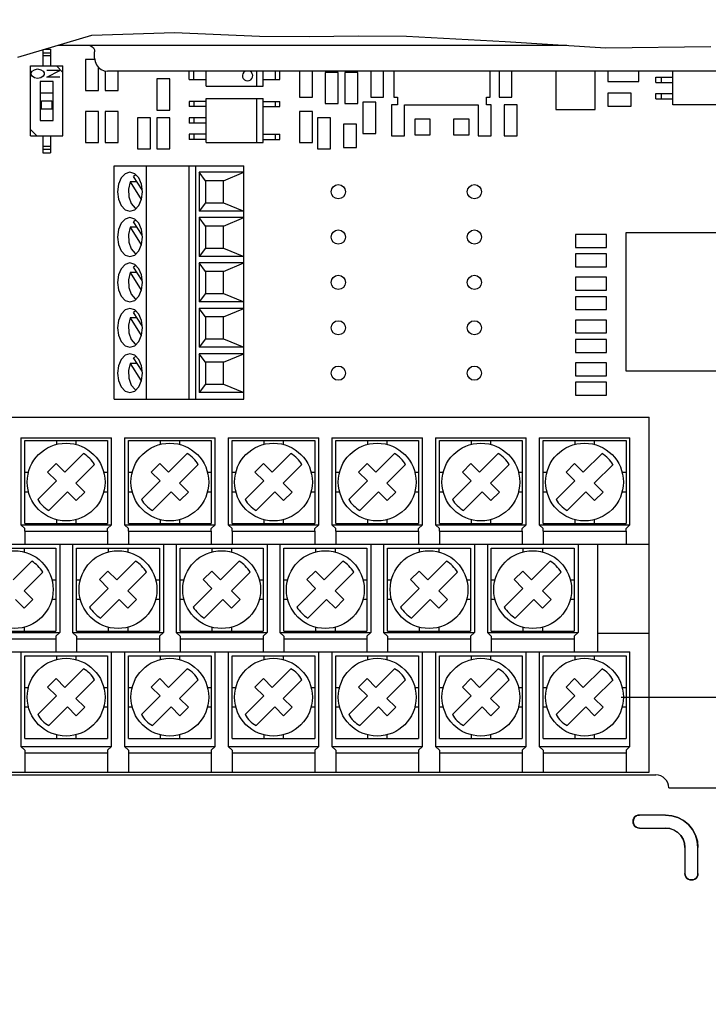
# Model space of a CAD drawing. Extents: x 26 to 410, y 32 to 287.
# Tile 35 of 47: x 261 to 280, y 101 to 128. Entities that reach past the tile are written whole.
import ezdxf

# ---------------------------------------------------------------- set-up
doc = ezdxf.new("R2010")
doc.units = 0
doc.header["$LTSCALE"] = 23.1
doc.layers.get('0').update_dxf_attribs({"linetype": 'CONTINUOUS'})
for name, color, linetype in [('ALL_AXIS', 7, 'CONTINUOUS'), ('ALL_CURVE', 7, 'CONTINUOUS'), ('ALL_DIM', 7, 'CONTINUOUS'), ('ALL_FEATURES', 7, 'CONTINUOUS')]:
    doc.layers.add(name, color=color, linetype=linetype)
doc.dimstyles.get("Standard").update_dxf_attribs({"dimtxt": 2.5, "dimasz": 2.5, "dimexe": 1.25, "dimexo": 0.625, "dimtad": 1, "dimcen": 2.5, "dimazin": 3, "dimtfac": 1, "dimtmove": 0, "dimatfit": 3})

# ---------------------------------------------------------------- blocks, each defined once
blk = doc.blocks.new('_OPEN')
at = {"color": 0, "linetype": 'BYBLOCK'}
for p, q in [((0, 0), (-1, 0.25)), ((-1, -0.25), (0, 0)), ((-1, 0), (0, 0))]:
    blk.add_line(p, q, dxfattribs=at)
blk = doc.blocks.new('*D45')
at = {"layer": 'ALL_DIM', "color": 2, "linetype": 'CONTINUOUS'}
for p, q in [((277.125, 109.51), (308.284, 109.51)), ((307.284, 109.51), (307.284, 90.737)), ((307.284, 71.963), (307.284, 90.737)), ((288.863, 71.963), (308.284, 71.963))]:
    blk.add_line(p, q, dxfattribs=at)
at = {"layer": 'ALL_DIM', "color": 2, "linetype": 'CONTINUOUS', "xscale": 2, "yscale": 2, "zscale": 2}
for p, rotation in [((307.284, 109.51), 90), ((307.284, 71.963), 270)]:
    blk.add_blockref('_OPEN', p, dxfattribs=dict(at, rotation=rotation))

msp = doc.modelspace()

# ---------------------------------------------------------------- linework, layer by layer
at = {"color": 7, "linetype": 'CONTINUOUS'}
for p, q in [((262.688, 127.572), (264.942, 127.643)), ((264.942, 127.643), (267.255, 127.544)), ((260.669, 126.972), (262.688, 127.572)), ((267.255, 127.544), (268.619, 127.532)), ((268.619, 127.532), (269.952, 127.547)), ((269.952, 127.547), (271.264, 127.544)), ((271.264, 127.544), (273.963, 127.4)), ((273.963, 127.4), (276.704, 127.228)), ((276.704, 127.228), (279.569, 127.258)), ((262.514, 126.905), (262.514, 126.057)), ((262.766, 126.905), (262.514, 126.905)), ((262.867, 126.057), (262.867, 126.689)), ((263.044, 126.596), (263.044, 126.057)), ((263.398, 126.057), (263.398, 126.587)), ((268.347, 126.587), (268.347, 125.88)), ((268.701, 125.88), (268.701, 126.587)), ((269.054, 126.552), (269.054, 125.703)), ((269.408, 126.552), (269.054, 126.552)), ((269.408, 125.703), (269.408, 126.552)), ((269.585, 126.552), (269.585, 125.703)), ((269.938, 126.552), (269.585, 126.552)), ((269.938, 125.703), (269.938, 126.552)), ((270.292, 126.587), (270.292, 125.88)), ((270.645, 125.88), (270.645, 126.587)), ((270.921, 126.587), (270.921, 125.878)), ((273.552, 125.878), (273.552, 126.587)), ((273.792, 126.587), (273.792, 125.88)), ((274.146, 125.88), (274.146, 126.587)), ((275.339, 126.587), (275.339, 125.544)), ((276.417, 125.544), (276.417, 126.587)), ((276.762, 126.587), (276.762, 126.304)), ((277.61, 126.304), (277.61, 126.587)), ((264.458, 126.375), (264.458, 125.526)), ((264.812, 126.375), (264.458, 126.375)), ((264.812, 125.526), (264.812, 126.375)), ((276.762, 126.304), (277.61, 126.304)), ((262.514, 126.057), (262.867, 126.057)), ((263.044, 126.057), (263.398, 126.057)), ((276.762, 125.989), (276.762, 125.63)), ((277.398, 125.989), (276.762, 125.989)), ((277.398, 125.63), (277.398, 125.989)), ((268.347, 125.88), (268.701, 125.88)), ((270.08, 125.739), (270.08, 124.89)), ((270.433, 125.739), (270.08, 125.739)), ((270.292, 125.88), (270.645, 125.88)), ((270.433, 124.89), (270.433, 125.739)), ((270.921, 125.878), (271.024, 125.878)), ((271.024, 125.878), (271.024, 125.669)), ((273.449, 125.669), (273.449, 125.878)), ((273.449, 125.878), (273.552, 125.878)), ((273.792, 125.88), (274.146, 125.88)), ((262.514, 125.491), (262.514, 124.643)), ((262.867, 125.491), (262.514, 125.491)), ((262.867, 124.643), (262.867, 125.491)), ((263.044, 125.491), (263.044, 124.643)), ((263.398, 125.491), (263.044, 125.491)), ((263.398, 124.643), (263.398, 125.491)), ((264.458, 125.526), (264.812, 125.526)), ((268.347, 125.491), (268.347, 124.643)), ((268.701, 125.491), (268.347, 125.491)), ((268.701, 124.643), (268.701, 125.491)), ((269.054, 125.703), (269.408, 125.703)), ((269.585, 125.703), (269.938, 125.703)), ((271.024, 125.669), (270.858, 125.668)), ((270.858, 125.668), (270.858, 124.819)), ((271.211, 124.819), (271.211, 125.67)), ((271.211, 125.67), (273.226, 125.67)), ((273.226, 125.67), (273.226, 124.819)), ((273.58, 125.668), (273.449, 125.669)), ((273.58, 124.819), (273.58, 125.668)), ((273.933, 125.668), (273.933, 124.819)), ((274.287, 125.668), (273.933, 125.668)), ((274.287, 124.819), (274.287, 125.668)), ((275.339, 125.544), (276.417, 125.544)), ((276.762, 125.63), (277.398, 125.63)), ((263.928, 125.314), (263.928, 124.466)), ((264.281, 125.314), (263.928, 125.314)), ((264.281, 124.466), (264.281, 125.314)), ((264.458, 125.314), (264.458, 124.466)), ((264.812, 125.314), (264.458, 125.314)), ((264.812, 124.466), (264.812, 125.314)), ((268.842, 125.314), (268.842, 124.466)), ((269.196, 125.314), (268.842, 125.314)), ((269.196, 124.466), (269.196, 125.314)), ((271.494, 125.279), (271.494, 124.855)), ((271.918, 125.279), (271.494, 125.279)), ((271.918, 124.855), (271.918, 125.279)), ((272.555, 125.279), (272.555, 124.855)), ((272.979, 125.279), (272.555, 125.279)), ((272.979, 124.855), (272.979, 125.279)), ((269.547, 125.138), (269.547, 124.501)), ((269.906, 125.138), (269.547, 125.138)), ((269.906, 124.501), (269.906, 125.138)), ((262.514, 124.643), (262.867, 124.643)), ((263.044, 124.643), (263.398, 124.643)), ((268.347, 124.643), (268.701, 124.643)), ((270.08, 124.89), (270.433, 124.89)), ((270.858, 124.819), (271.211, 124.819)), ((271.494, 124.855), (271.918, 124.855)), ((272.555, 124.855), (272.979, 124.855)), ((273.226, 124.819), (273.58, 124.819)), ((273.933, 124.819), (274.287, 124.819)), ((263.928, 124.466), (264.281, 124.466)), ((264.458, 124.466), (264.812, 124.466)), ((268.842, 124.466), (269.196, 124.466)), ((269.547, 124.501), (269.906, 124.501)), ((276.727, 122.132), (275.878, 122.132)), ((275.878, 122.132), (275.878, 121.779)), ((276.727, 121.779), (276.727, 122.132)), ((279.947, 122.18), (277.253, 122.18)), ((277.253, 122.18), (277.253, 118.408)), ((275.878, 121.779), (276.727, 121.779)), ((276.727, 121.602), (275.878, 121.602)), ((275.878, 121.602), (275.878, 121.248)), ((276.727, 121.248), (276.727, 121.602)), ((275.878, 121.248), (276.727, 121.248)), ((276.727, 120.966), (275.878, 120.966)), ((275.878, 120.966), (275.878, 120.612)), ((276.727, 120.612), (276.727, 120.966)), ((275.878, 120.612), (276.727, 120.612)), ((276.727, 120.435), (275.878, 120.435)), ((275.878, 120.435), (275.878, 120.082)), ((276.727, 120.082), (276.727, 120.435)), ((275.878, 120.082), (276.727, 120.082)), ((276.727, 119.799), (275.878, 119.799)), ((275.878, 119.799), (275.878, 119.445)), ((276.727, 119.445), (276.727, 119.799)), ((275.878, 119.445), (276.727, 119.445)), ((276.727, 119.269), (275.878, 119.269)), ((275.878, 119.269), (275.878, 118.915)), ((276.727, 118.915), (276.727, 119.269)), ((275.878, 118.915), (276.727, 118.915)), ((276.727, 118.632), (275.878, 118.632)), ((275.878, 118.632), (275.878, 118.279)), ((276.727, 118.279), (276.727, 118.632)), ((275.878, 118.279), (276.727, 118.279)), ((277.253, 118.408), (279.947, 118.408)), ((276.727, 118.102), (275.878, 118.102)), ((275.878, 118.102), (275.878, 117.748)), ((276.727, 117.748), (276.727, 118.102)), ((275.878, 117.748), (276.727, 117.748))]:
    msp.add_line(p, q, dxfattribs=at)
at = {"color": 2, "linetype": 'CONTINUOUS'}
msp.add_circle((271.704, 114.779), 21.467, dxfattribs=at)
at = {"layer": 'ALL_AXIS', "color": 7, "linetype": 'CONTINUOUS'}
for p, q in [((254.559, 117.147), (277.893, 117.147)), ((277.893, 107.46), (277.893, 117.147)), ((260.852, 114.036), (260.852, 113.682)), ((260.852, 114.036), (263.115, 114.036)), ((263.115, 114.036), (263.115, 113.682)), ((263.68, 114.036), (263.68, 113.682)), ((263.68, 114.036), (265.943, 114.036)), ((265.943, 114.036), (265.943, 113.682)), ((266.509, 114.036), (266.509, 113.682)), ((266.509, 114.036), (268.772, 114.036)), ((268.772, 114.036), (268.772, 113.682)), ((269.337, 114.036), (269.337, 113.682)), ((269.337, 114.036), (271.6, 114.036)), ((271.6, 114.036), (271.6, 113.682)), ((272.166, 114.036), (274.428, 114.036)), ((272.166, 114.036), (272.166, 113.682)), ((274.428, 114.036), (274.428, 113.682)), ((274.994, 114.036), (277.257, 114.036)), ((274.994, 114.036), (274.994, 113.682)), ((277.257, 114.036), (277.257, 113.682)), ((257.458, 113.682), (277.893, 113.682)), ((276.479, 113.682), (276.479, 110.748)), ((277.893, 111.243), (276.479, 111.243)), ((259.438, 111.101), (261.701, 111.101)), ((261.701, 111.101), (261.701, 110.748)), ((262.266, 111.101), (262.266, 110.748)), ((262.266, 111.101), (264.529, 111.101)), ((264.529, 111.101), (264.529, 110.748)), ((265.095, 111.101), (265.095, 110.748)), ((265.095, 111.101), (267.357, 111.101)), ((267.357, 111.101), (267.357, 110.748)), ((267.923, 111.101), (270.186, 111.101)), ((267.923, 111.101), (267.923, 110.748)), ((270.186, 111.101), (270.186, 110.748)), ((270.751, 111.101), (273.014, 111.101)), ((270.751, 111.101), (270.751, 110.748)), ((273.014, 111.101), (273.014, 110.748)), ((273.58, 111.101), (275.843, 111.101)), ((273.58, 111.101), (273.58, 110.748)), ((275.843, 111.101), (275.843, 110.748)), ((258.872, 110.748), (276.479, 110.748)), ((260.852, 107.99), (263.115, 107.99)), ((263.68, 107.99), (265.943, 107.99)), ((266.509, 107.99), (268.772, 107.99)), ((269.337, 107.99), (271.6, 107.99)), ((272.166, 107.99), (274.428, 107.99)), ((274.994, 107.99), (277.257, 107.99)), ((260.852, 107.813), (260.852, 107.46)), ((263.115, 107.813), (263.115, 107.46)), ((263.68, 107.813), (263.68, 107.46)), ((265.943, 107.813), (265.943, 107.46)), ((266.509, 107.813), (266.509, 107.46)), ((268.772, 107.813), (268.772, 107.46)), ((269.337, 107.813), (269.337, 107.46)), ((271.6, 107.813), (271.6, 107.46)), ((272.166, 107.813), (272.166, 107.46)), ((274.428, 107.813), (274.428, 107.46)), ((274.994, 107.813), (274.994, 107.46)), ((277.257, 107.813), (277.257, 107.46)), ((257.458, 107.46), (277.893, 107.46)), ((253.498, 107.389), (278.07, 107.389)), ((278.424, 107.036), (279.838, 107.036))]:
    msp.add_line(p, q, dxfattribs=at)
for points in [[(263.723, 123.829), (263.593, 123.789), (263.483, 123.674), (263.409, 123.502), (263.383, 123.299), (263.409, 123.096), (263.483, 122.924), (263.593, 122.809), (263.723, 122.769)], [(263.963, 123.674), (263.853, 123.789), (263.723, 123.829)], [(263.723, 122.769), (263.853, 122.809), (263.963, 122.924), (264.036, 123.096), (264.062, 123.299), (264.036, 123.502), (263.963, 123.674)], [(263.723, 122.592), (263.593, 122.552), (263.483, 122.437), (263.409, 122.265), (263.383, 122.062), (263.409, 121.859), (263.483, 121.687), (263.593, 121.572), (263.723, 121.531)], [(263.963, 122.437), (263.853, 122.552), (263.723, 122.592)], [(263.723, 121.531), (263.853, 121.572), (263.963, 121.687), (264.036, 121.859), (264.062, 122.062), (264.036, 122.265), (263.963, 122.437)], [(263.723, 121.355), (263.593, 121.314), (263.483, 121.199), (263.409, 121.027), (263.383, 120.824), (263.409, 120.621), (263.483, 120.449), (263.593, 120.334), (263.723, 120.294)], [(263.963, 121.199), (263.853, 121.314), (263.723, 121.355)], [(263.723, 120.294), (263.853, 120.334), (263.963, 120.449), (264.036, 120.621), (264.062, 120.824), (264.036, 121.027), (263.963, 121.199)], [(263.723, 120.117), (263.593, 120.077), (263.483, 119.962), (263.409, 119.79), (263.383, 119.587), (263.409, 119.384), (263.483, 119.212), (263.593, 119.097), (263.723, 119.056)], [(263.963, 119.962), (263.853, 120.077), (263.723, 120.117)], [(263.723, 119.056), (263.853, 119.097), (263.963, 119.212), (264.036, 119.384), (264.062, 119.587), (264.036, 119.79), (263.963, 119.962)], [(263.723, 118.88), (263.593, 118.839), (263.483, 118.724), (263.409, 118.552), (263.383, 118.349), (263.409, 118.146), (263.483, 117.974), (263.593, 117.859), (263.723, 117.819)], [(263.963, 118.724), (263.853, 118.839), (263.723, 118.88)], [(263.723, 117.819), (263.853, 117.859), (263.963, 117.974), (264.036, 118.146), (264.062, 118.349), (264.036, 118.552), (263.963, 118.724)]]:
    msp.add_lwpolyline(points, dxfattribs=at)
for centre in [(269.408, 123.299), (273.12, 123.299), (269.408, 122.062), (273.12, 122.062), (269.408, 120.824), (273.12, 120.824), (269.408, 119.587), (273.12, 119.587), (269.408, 118.349), (273.12, 118.349)]:
    msp.add_circle(centre, 0.194, dxfattribs=at)
msp.add_arc((278.07, 107.036), 0.354, 0, 90, dxfattribs=at)
at = {"layer": 'ALL_CURVE', "color": 40, "linetype": 'CONTINUOUS'}
for p, q in [((261.029, 126.539), (261.058, 126.583)), ((261.029, 126.494), (261.029, 126.539)), ((261.058, 126.583), (261.117, 126.627)), ((261.117, 126.627), (261.206, 126.649)), ((261.206, 126.649), (261.294, 126.627)), ((261.294, 126.627), (261.353, 126.583)), ((261.353, 126.583), (261.382, 126.539)), ((261.382, 126.539), (261.382, 126.494)), ((261.453, 126.428), (261.807, 126.605)), ((261.807, 126.605), (261.453, 126.605)), ((261.058, 126.45), (261.029, 126.494)), ((261.117, 126.406), (261.058, 126.45)), ((261.206, 126.384), (261.117, 126.406)), ((261.294, 126.406), (261.206, 126.384)), ((261.353, 126.45), (261.294, 126.406)), ((261.382, 126.494), (261.353, 126.45)), ((261.807, 126.428), (261.453, 126.428))]:
    msp.add_line(p, q, dxfattribs=at)
at = {"layer": 'ALL_CURVE', "color": 4, "linetype": 'CONTINUOUS'}
msp.add_arc((266.933, 126.463), 0.141, 118.9497, 61.0503, dxfattribs=at)
at = {"layer": 'ALL_FEATURES', "color": 7, "linetype": 'CONTINUOUS'}
for p, q in [((261.347, 127.173), (261.347, 126.729)), ((261.347, 127.088), (261.559, 127.088)), ((261.397, 127.188), (261.559, 127.188)), ((261.559, 127.188), (261.559, 126.729)), ((261.754, 127.294), (275.647, 127.294)), ((262.761, 126.941), (262.761, 127.117)), ((261.347, 127.011), (261.559, 127.011)), ((261.011, 124.819), (261.011, 126.729)), ((261.011, 126.729), (261.895, 126.729)), ((261.718, 126.729), (261.895, 126.552)), ((261.895, 124.819), (261.895, 126.729)), ((280.015, 126.587), (263.115, 126.587)), ((265.342, 126.363), (265.342, 126.587)), ((265.466, 126.363), (265.466, 126.587)), ((265.802, 126.181), (265.802, 126.587)), ((267.181, 126.181), (267.181, 126.587)), ((267.357, 126.181), (267.357, 126.587)), ((267.693, 126.363), (267.693, 126.587)), ((267.817, 126.363), (267.817, 126.587)), ((278.53, 125.668), (278.53, 126.587)), ((261.276, 126.304), (261.276, 125.244)), ((261.63, 126.304), (261.276, 126.304)), ((261.63, 125.244), (261.63, 126.304)), ((265.342, 126.363), (265.802, 126.363)), ((267.357, 126.363), (267.817, 126.363)), ((278.07, 126.281), (278.07, 126.423)), ((278.07, 126.423), (278.53, 126.423)), ((278.07, 126.281), (278.53, 126.281)), ((278.229, 126.281), (278.229, 126.423)), ((261.63, 125.986), (261.276, 125.986)), ((265.802, 126.181), (267.357, 126.181)), ((261.312, 125.562), (261.312, 125.774)), ((261.312, 125.774), (261.594, 125.774)), ((261.594, 125.774), (261.594, 125.562)), ((265.342, 125.763), (265.342, 125.622)), ((265.802, 125.763), (265.342, 125.763)), ((265.466, 125.763), (265.466, 125.622)), ((265.802, 124.643), (265.802, 125.845)), ((265.802, 125.845), (267.357, 125.845)), ((267.181, 124.643), (267.181, 125.845)), ((267.357, 124.643), (267.357, 125.845)), ((267.357, 125.763), (267.817, 125.763)), ((267.693, 125.622), (267.693, 125.763)), ((267.817, 125.622), (267.817, 125.763)), ((278.07, 125.832), (278.07, 125.974)), ((278.07, 125.974), (278.53, 125.974)), ((278.07, 125.832), (278.53, 125.832)), ((278.229, 125.832), (278.229, 125.974)), ((261.276, 125.562), (261.63, 125.562)), ((265.802, 125.622), (265.342, 125.622)), ((267.357, 125.622), (267.817, 125.622)), ((280.085, 125.668), (278.53, 125.668)), ((261.276, 125.244), (261.63, 125.244)), ((265.342, 125.314), (265.342, 125.173)), ((265.802, 125.314), (265.342, 125.314)), ((265.802, 125.173), (265.342, 125.173)), ((265.466, 125.314), (265.466, 125.173)), ((261.188, 124.819), (261.011, 124.996)), ((261.011, 124.819), (261.895, 124.819)), ((261.347, 124.819), (261.347, 124.36)), ((261.559, 124.819), (261.559, 124.36)), ((265.342, 124.865), (265.342, 124.724)), ((265.802, 124.865), (265.342, 124.865)), ((265.802, 124.724), (265.342, 124.724)), ((265.466, 124.865), (265.466, 124.724)), ((265.802, 124.643), (267.357, 124.643)), ((267.357, 124.865), (267.817, 124.865)), ((267.357, 124.724), (267.817, 124.724)), ((267.693, 124.724), (267.693, 124.865)), ((267.817, 124.724), (267.817, 124.865)), ((261.347, 124.537), (261.559, 124.537)), ((261.347, 124.46), (261.559, 124.46)), ((261.347, 124.36), (261.559, 124.36)), ((263.292, 117.642), (263.292, 124.006)), ((263.292, 124.006), (266.827, 124.006)), ((264.175, 117.642), (264.175, 124.006)), ((265.336, 117.642), (265.336, 124.006)), ((265.519, 117.642), (265.519, 124.006)), ((265.611, 123.829), (265.611, 122.769)), ((266.827, 123.829), (265.611, 123.829)), ((265.784, 123.6), (265.611, 123.829)), ((266.277, 123.6), (266.827, 123.829)), ((266.827, 117.642), (266.827, 124.006)), ((263.92, 123.566), (263.727, 123.566)), ((263.727, 123.566), (264.033, 123.088)), ((263.882, 123.758), (263.823, 123.716)), ((264.055, 123.354), (263.823, 123.716)), ((265.784, 123.6), (265.784, 122.999)), ((266.277, 123.6), (265.784, 123.6)), ((266.277, 122.999), (266.277, 123.6)), ((265.784, 122.999), (265.611, 122.769)), ((266.827, 122.769), (265.611, 122.769)), ((265.784, 122.999), (266.277, 122.999)), ((266.277, 122.999), (266.827, 122.769)), ((263.882, 122.521), (263.823, 122.479)), ((265.611, 122.592), (265.611, 121.531)), ((266.827, 122.592), (265.611, 122.592)), ((265.784, 122.362), (265.611, 122.592)), ((266.277, 122.362), (266.827, 122.592)), ((263.92, 122.329), (263.727, 122.329)), ((263.727, 122.329), (264.033, 121.851)), ((264.055, 122.116), (263.823, 122.479)), ((265.784, 122.362), (265.784, 121.761)), ((266.277, 122.362), (265.784, 122.362)), ((266.277, 121.761), (266.277, 122.362)), ((265.784, 121.761), (265.611, 121.531)), ((265.784, 121.761), (266.277, 121.761)), ((266.277, 121.761), (266.827, 121.531)), ((266.827, 121.531), (265.611, 121.531)), ((263.882, 121.283), (263.823, 121.241)), ((264.055, 120.879), (263.823, 121.241)), ((265.611, 121.355), (265.611, 120.294)), ((266.827, 121.355), (265.611, 121.355)), ((265.784, 121.125), (265.611, 121.355)), ((266.277, 121.125), (266.827, 121.355)), ((263.92, 121.091), (263.727, 121.091)), ((263.727, 121.091), (264.033, 120.614)), ((265.784, 121.125), (265.784, 120.524)), ((266.277, 121.125), (265.784, 121.125)), ((266.277, 120.524), (266.277, 121.125)), ((265.784, 120.524), (265.611, 120.294)), ((265.784, 120.524), (266.277, 120.524)), ((266.277, 120.524), (266.827, 120.294)), ((266.827, 120.294), (265.611, 120.294)), ((265.611, 120.117), (265.611, 119.056)), ((266.827, 120.117), (265.611, 120.117)), ((265.784, 119.887), (265.611, 120.117)), ((266.277, 119.887), (266.827, 120.117)), ((263.92, 119.854), (263.727, 119.854)), ((263.727, 119.854), (264.033, 119.376)), ((263.882, 120.046), (263.823, 120.004)), ((264.055, 119.642), (263.823, 120.004)), ((265.784, 119.887), (265.784, 119.286)), ((266.277, 119.887), (265.784, 119.887)), ((266.277, 119.286), (266.277, 119.887)), ((265.784, 119.286), (265.611, 119.056)), ((265.784, 119.286), (266.277, 119.286)), ((266.277, 119.286), (266.827, 119.056)), ((266.827, 119.056), (265.611, 119.056)), ((263.882, 118.808), (263.823, 118.766)), ((264.055, 118.404), (263.823, 118.766)), ((265.611, 118.88), (265.611, 117.819)), ((266.827, 118.88), (265.611, 118.88)), ((265.784, 118.65), (265.611, 118.88)), ((266.277, 118.65), (266.827, 118.88)), ((263.92, 118.616), (263.727, 118.616)), ((263.727, 118.616), (264.033, 118.139)), ((265.784, 118.65), (265.784, 118.049)), ((266.277, 118.65), (265.784, 118.65)), ((266.277, 118.049), (266.277, 118.65)), ((265.784, 118.049), (265.611, 117.819)), ((265.784, 118.049), (266.277, 118.049)), ((266.277, 118.049), (266.827, 117.819)), ((266.827, 117.819), (265.611, 117.819)), ((263.292, 117.642), (266.827, 117.642)), ((260.746, 116.582), (260.746, 114.213)), ((260.746, 116.582), (263.221, 116.582)), ((263.221, 114.213), (263.221, 116.582)), ((263.574, 116.582), (263.574, 114.213)), ((263.574, 116.582), (266.049, 116.582)), ((266.049, 114.213), (266.049, 116.582)), ((266.403, 116.582), (266.403, 114.213)), ((266.403, 116.582), (268.878, 116.582)), ((268.878, 114.213), (268.878, 116.582)), ((269.231, 116.582), (269.231, 114.213)), ((269.231, 116.582), (271.706, 116.582)), ((271.706, 114.213), (271.706, 116.582)), ((272.06, 116.582), (274.535, 116.582)), ((272.06, 116.582), (272.06, 114.213)), ((274.535, 114.213), (274.535, 116.582)), ((274.888, 116.582), (277.363, 116.582)), ((274.888, 116.582), (274.888, 114.213)), ((277.363, 114.213), (277.363, 116.582)), ((260.852, 114.248), (260.852, 116.511)), ((260.852, 116.511), (263.115, 116.511)), ((261.718, 116.511), (261.718, 116.406)), ((262.249, 116.511), (262.249, 116.406)), ((263.115, 116.511), (263.115, 114.248)), ((263.68, 114.248), (263.68, 116.511)), ((263.68, 116.511), (265.943, 116.511)), ((264.547, 116.511), (264.547, 116.406)), ((265.077, 116.511), (265.077, 116.406)), ((265.943, 116.511), (265.943, 114.248)), ((266.509, 114.248), (266.509, 116.511)), ((266.509, 116.511), (268.772, 116.511)), ((267.375, 116.511), (267.375, 116.406)), ((267.905, 116.511), (267.905, 116.406)), ((268.772, 116.511), (268.772, 114.248)), ((269.337, 114.248), (269.337, 116.511)), ((269.337, 116.511), (271.6, 116.511)), ((270.203, 116.511), (270.203, 116.406)), ((270.734, 116.511), (270.734, 116.406)), ((271.6, 116.511), (271.6, 114.248)), ((272.166, 116.511), (274.428, 116.511)), ((272.166, 114.248), (272.166, 116.511)), ((273.032, 116.511), (273.032, 116.406)), ((273.562, 116.511), (273.562, 116.406)), ((274.428, 116.511), (274.428, 114.248)), ((274.994, 116.511), (277.257, 116.511)), ((274.994, 114.248), (274.994, 116.511)), ((275.86, 116.511), (275.86, 116.406)), ((276.391, 116.511), (276.391, 116.406)), ((277.257, 116.511), (277.257, 114.248)), ((261.95, 115.646), (262.46, 116.156)), ((264.778, 115.646), (265.288, 116.156)), ((267.607, 115.646), (268.116, 116.156)), ((270.435, 115.646), (270.945, 116.156)), ((273.264, 115.646), (273.773, 116.156)), ((276.092, 115.646), (276.602, 116.156)), ((261.478, 115.652), (261.711, 115.885)), ((261.711, 115.885), (261.95, 115.646)), ((262.76, 115.856), (262.25, 115.346)), ((264.306, 115.652), (264.54, 115.885)), ((264.54, 115.885), (264.778, 115.646)), ((265.588, 115.856), (265.078, 115.346)), ((267.135, 115.652), (267.368, 115.885)), ((267.368, 115.885), (267.607, 115.646)), ((268.416, 115.856), (267.907, 115.346)), ((269.963, 115.652), (270.197, 115.885)), ((270.197, 115.885), (270.435, 115.646)), ((271.245, 115.856), (270.735, 115.346)), ((272.792, 115.652), (273.025, 115.885)), ((273.025, 115.885), (273.264, 115.646)), ((274.073, 115.856), (273.564, 115.346)), ((275.62, 115.652), (275.853, 115.885)), ((275.853, 115.885), (276.092, 115.646)), ((276.902, 115.856), (276.392, 115.346)), ((260.852, 115.645), (260.956, 115.645)), ((261.478, 115.652), (261.717, 115.413)), ((263.01, 115.645), (263.115, 115.645)), ((263.68, 115.645), (263.785, 115.645)), ((264.306, 115.652), (264.545, 115.413)), ((265.839, 115.645), (265.943, 115.645)), ((266.509, 115.645), (266.613, 115.645)), ((267.135, 115.652), (267.374, 115.413)), ((268.667, 115.645), (268.772, 115.645)), ((269.337, 115.645), (269.442, 115.645)), ((269.963, 115.652), (270.202, 115.413)), ((271.496, 115.645), (271.6, 115.645)), ((272.166, 115.645), (272.27, 115.645)), ((272.792, 115.652), (273.03, 115.413)), ((274.324, 115.645), (274.428, 115.645)), ((274.994, 115.645), (275.099, 115.645)), ((275.62, 115.652), (275.859, 115.413)), ((277.152, 115.645), (277.257, 115.645)), ((261.207, 114.903), (261.717, 115.413)), ((262.25, 115.346), (262.489, 115.107)), ((264.036, 114.903), (264.545, 115.413)), ((265.078, 115.346), (265.317, 115.107)), ((266.864, 114.903), (267.374, 115.413)), ((267.907, 115.346), (268.146, 115.107)), ((269.692, 114.903), (270.202, 115.413)), ((270.735, 115.346), (270.974, 115.107)), ((272.521, 114.903), (273.03, 115.413)), ((273.564, 115.346), (273.802, 115.107)), ((275.349, 114.903), (275.859, 115.413)), ((276.392, 115.346), (276.631, 115.107)), ((260.852, 115.114), (260.956, 115.114)), ((261.507, 114.603), (262.017, 115.113)), ((262.255, 114.874), (262.017, 115.113)), ((262.489, 115.107), (262.255, 114.874)), ((263.01, 115.114), (263.115, 115.114)), ((263.68, 115.114), (263.785, 115.114)), ((264.336, 114.603), (264.845, 115.113)), ((265.084, 114.874), (264.845, 115.113)), ((265.317, 115.107), (265.084, 114.874)), ((265.839, 115.114), (265.943, 115.114)), ((266.509, 115.114), (266.613, 115.114)), ((267.164, 114.603), (267.674, 115.113)), ((267.912, 114.874), (267.674, 115.113)), ((268.146, 115.107), (267.912, 114.874)), ((268.667, 115.114), (268.772, 115.114)), ((269.337, 115.114), (269.442, 115.114)), ((269.992, 114.603), (270.502, 115.113)), ((270.741, 114.874), (270.502, 115.113)), ((270.974, 115.107), (270.741, 114.874)), ((271.496, 115.114), (271.6, 115.114)), ((272.166, 115.114), (272.27, 115.114)), ((272.821, 114.603), (273.33, 115.113)), ((273.569, 114.874), (273.33, 115.113)), ((273.802, 115.107), (273.569, 114.874)), ((274.324, 115.114), (274.428, 115.114)), ((274.994, 115.114), (275.099, 115.114)), ((275.649, 114.603), (276.159, 115.113)), ((276.398, 114.874), (276.159, 115.113)), ((276.631, 115.107), (276.398, 114.874)), ((277.152, 115.114), (277.257, 115.114)), ((260.746, 114.213), (263.221, 114.213)), ((260.852, 114.107), (260.746, 114.213)), ((260.852, 114.248), (263.115, 114.248)), ((261.718, 114.353), (261.718, 114.248)), ((262.249, 114.353), (262.249, 114.248)), ((263.221, 114.213), (263.115, 114.107)), ((263.574, 114.213), (266.049, 114.213)), ((263.68, 114.107), (263.574, 114.213)), ((263.68, 114.248), (265.943, 114.248)), ((264.547, 114.353), (264.547, 114.248)), ((265.077, 114.353), (265.077, 114.248)), ((266.049, 114.213), (265.943, 114.107)), ((266.403, 114.213), (268.878, 114.213)), ((266.509, 114.107), (266.403, 114.213)), ((266.509, 114.248), (268.772, 114.248)), ((267.375, 114.353), (267.375, 114.248)), ((267.905, 114.353), (267.905, 114.248)), ((268.878, 114.213), (268.772, 114.107)), ((269.231, 114.213), (271.706, 114.213)), ((269.337, 114.107), (269.231, 114.213)), ((269.337, 114.248), (271.6, 114.248)), ((270.203, 114.353), (270.203, 114.248)), ((270.734, 114.353), (270.734, 114.248)), ((271.706, 114.213), (271.6, 114.107)), ((272.06, 114.213), (274.535, 114.213)), ((272.166, 114.107), (272.06, 114.213)), ((272.166, 114.248), (274.428, 114.248)), ((273.032, 114.353), (273.032, 114.248)), ((273.562, 114.353), (273.562, 114.248)), ((274.535, 114.213), (274.428, 114.107)), ((274.888, 114.213), (277.363, 114.213)), ((274.994, 114.107), (274.888, 114.213)), ((274.994, 114.248), (277.257, 114.248)), ((275.86, 114.353), (275.86, 114.248)), ((276.391, 114.353), (276.391, 114.248)), ((277.363, 114.213), (277.257, 114.107)), ((260.852, 114.036), (260.852, 114.107)), ((263.115, 114.036), (263.115, 114.107)), ((263.68, 114.036), (263.68, 114.107)), ((265.943, 114.036), (265.943, 114.107)), ((266.509, 114.036), (266.509, 114.107)), ((268.772, 114.036), (268.772, 114.107)), ((269.337, 114.036), (269.337, 114.107)), ((271.6, 114.036), (271.6, 114.107)), ((272.166, 114.036), (272.166, 114.107)), ((274.428, 114.036), (274.428, 114.107)), ((274.994, 114.036), (274.994, 114.107)), ((277.257, 114.036), (277.257, 114.107)), ((261.807, 113.682), (261.807, 111.278)), ((262.16, 113.682), (262.16, 111.278)), ((264.635, 113.682), (264.635, 111.278)), ((264.989, 113.682), (264.989, 111.278)), ((267.463, 113.682), (267.463, 111.278)), ((267.817, 113.682), (267.817, 111.278)), ((270.292, 113.682), (270.292, 111.278)), ((270.645, 113.682), (270.645, 111.278)), ((273.12, 113.682), (273.12, 111.278)), ((273.474, 113.682), (273.474, 111.278)), ((275.949, 113.682), (275.949, 111.278)), ((259.438, 113.576), (261.701, 113.576)), ((260.834, 113.576), (260.834, 113.472)), ((261.701, 113.576), (261.701, 111.314)), ((262.266, 111.314), (262.266, 113.576)), ((262.266, 113.576), (264.529, 113.576)), ((263.132, 113.576), (263.132, 113.472)), ((263.663, 113.576), (263.663, 113.472)), ((264.529, 113.576), (264.529, 111.314)), ((265.095, 111.314), (265.095, 113.576)), ((265.095, 113.576), (267.357, 113.576)), ((265.961, 113.576), (265.961, 113.472)), ((266.491, 113.576), (266.491, 113.472)), ((267.357, 113.576), (267.357, 111.314)), ((267.923, 113.576), (270.186, 113.576)), ((267.923, 111.314), (267.923, 113.576)), ((268.789, 113.576), (268.789, 113.472)), ((269.32, 113.576), (269.32, 113.472)), ((270.186, 113.576), (270.186, 111.314)), ((270.751, 113.576), (273.014, 113.576)), ((270.751, 111.314), (270.751, 113.576)), ((271.618, 113.576), (271.618, 113.472)), ((272.148, 113.576), (272.148, 113.472)), ((273.014, 113.576), (273.014, 111.314)), ((273.58, 113.576), (275.843, 113.576)), ((273.58, 111.314), (273.58, 113.576)), ((274.446, 113.576), (274.446, 113.472)), ((274.976, 113.576), (274.976, 113.472)), ((275.843, 113.576), (275.843, 111.314)), ((260.536, 112.712), (261.045, 113.221)), ((263.364, 112.712), (263.874, 113.221)), ((266.193, 112.712), (266.702, 113.221)), ((269.021, 112.712), (269.531, 113.221)), ((271.849, 112.712), (272.359, 113.221)), ((274.678, 112.712), (275.188, 113.221)), ((261.345, 112.921), (260.836, 112.412)), ((262.892, 112.717), (263.125, 112.95)), ((263.125, 112.95), (263.364, 112.712)), ((264.174, 112.921), (263.664, 112.412)), ((265.721, 112.717), (265.954, 112.95)), ((265.954, 112.95), (266.193, 112.712)), ((267.002, 112.921), (266.493, 112.412)), ((268.549, 112.717), (268.782, 112.95)), ((268.782, 112.95), (269.021, 112.712)), ((269.831, 112.921), (269.321, 112.412)), ((271.377, 112.717), (271.611, 112.95)), ((271.611, 112.95), (271.849, 112.712)), ((272.659, 112.921), (272.149, 112.412)), ((274.206, 112.717), (274.439, 112.95)), ((274.439, 112.95), (274.678, 112.712)), ((275.488, 112.921), (274.978, 112.412)), ((261.596, 112.71), (261.701, 112.71)), ((262.266, 112.71), (262.371, 112.71)), ((262.892, 112.717), (263.131, 112.478)), ((264.425, 112.71), (264.529, 112.71)), ((265.095, 112.71), (265.199, 112.71)), ((265.721, 112.717), (265.959, 112.478)), ((267.253, 112.71), (267.357, 112.71)), ((267.923, 112.71), (268.027, 112.71)), ((268.549, 112.717), (268.788, 112.478)), ((270.081, 112.71), (270.186, 112.71)), ((270.751, 112.71), (270.856, 112.71)), ((271.377, 112.717), (271.616, 112.478)), ((272.91, 112.71), (273.014, 112.71)), ((273.58, 112.71), (273.684, 112.71)), ((274.206, 112.717), (274.445, 112.478)), ((275.738, 112.71), (275.843, 112.71)), ((260.836, 112.412), (261.075, 112.173)), ((262.621, 111.969), (263.131, 112.478)), ((263.664, 112.412), (263.903, 112.173)), ((265.45, 111.969), (265.959, 112.478)), ((266.493, 112.412), (266.731, 112.173)), ((268.278, 111.969), (268.788, 112.478)), ((269.321, 112.412), (269.56, 112.173)), ((271.107, 111.969), (271.616, 112.478)), ((272.149, 112.412), (272.388, 112.173)), ((273.935, 111.969), (274.445, 112.478)), ((274.978, 112.412), (275.217, 112.173)), ((260.841, 111.94), (260.603, 112.178)), ((261.075, 112.173), (260.841, 111.94)), ((261.596, 112.18), (261.701, 112.18)), ((262.266, 112.18), (262.371, 112.18)), ((262.921, 111.669), (263.431, 112.178)), ((263.67, 111.94), (263.431, 112.178)), ((263.903, 112.173), (263.67, 111.94)), ((264.425, 112.18), (264.529, 112.18)), ((265.095, 112.18), (265.199, 112.18)), ((265.75, 111.669), (266.259, 112.178)), ((266.498, 111.94), (266.259, 112.178)), ((266.731, 112.173), (266.498, 111.94)), ((267.253, 112.18), (267.357, 112.18)), ((267.923, 112.18), (268.027, 112.18)), ((268.578, 111.669), (269.088, 112.178)), ((269.327, 111.94), (269.088, 112.178)), ((269.56, 112.173), (269.327, 111.94)), ((270.081, 112.18), (270.186, 112.18)), ((270.751, 112.18), (270.856, 112.18)), ((271.407, 111.669), (271.916, 112.178)), ((272.155, 111.94), (271.916, 112.178)), ((272.388, 112.173), (272.155, 111.94)), ((272.91, 112.18), (273.014, 112.18)), ((273.58, 112.18), (273.684, 112.18)), ((274.235, 111.669), (274.745, 112.178)), ((274.983, 111.94), (274.745, 112.178)), ((275.217, 112.173), (274.983, 111.94)), ((275.738, 112.18), (275.843, 112.18)), ((259.332, 111.278), (261.807, 111.278)), ((259.438, 111.314), (261.701, 111.314)), ((260.834, 111.418), (260.834, 111.314)), ((261.807, 111.278), (261.701, 111.172)), ((262.16, 111.278), (264.635, 111.278)), ((262.266, 111.172), (262.16, 111.278)), ((262.266, 111.314), (264.529, 111.314)), ((263.132, 111.418), (263.132, 111.314)), ((263.663, 111.418), (263.663, 111.314)), ((264.635, 111.278), (264.529, 111.172)), ((264.989, 111.278), (267.463, 111.278)), ((265.095, 111.172), (264.989, 111.278)), ((265.095, 111.314), (267.357, 111.314)), ((265.961, 111.418), (265.961, 111.314)), ((266.491, 111.418), (266.491, 111.314)), ((267.463, 111.278), (267.357, 111.172)), ((267.817, 111.278), (270.292, 111.278)), ((267.923, 111.172), (267.817, 111.278)), ((267.923, 111.314), (270.186, 111.314)), ((268.789, 111.418), (268.789, 111.314)), ((269.32, 111.418), (269.32, 111.314)), ((270.292, 111.278), (270.186, 111.172)), ((270.645, 111.278), (273.12, 111.278)), ((270.751, 111.172), (270.645, 111.278)), ((270.751, 111.314), (273.014, 111.314)), ((271.618, 111.418), (271.618, 111.314)), ((272.148, 111.418), (272.148, 111.314)), ((273.12, 111.278), (273.014, 111.172)), ((273.474, 111.278), (275.949, 111.278)), ((273.58, 111.172), (273.474, 111.278)), ((273.58, 111.314), (275.843, 111.314)), ((274.446, 111.418), (274.446, 111.314)), ((274.976, 111.418), (274.976, 111.314)), ((275.949, 111.278), (275.843, 111.172)), ((261.701, 111.172), (261.701, 111.101)), ((262.266, 111.172), (262.266, 111.101)), ((264.529, 111.172), (264.529, 111.101)), ((265.095, 111.172), (265.095, 111.101)), ((267.357, 111.172), (267.357, 111.101)), ((267.923, 111.172), (267.923, 111.101)), ((270.186, 111.172), (270.186, 111.101)), ((270.751, 111.172), (270.751, 111.101)), ((273.014, 111.172), (273.014, 111.101)), ((273.58, 111.172), (273.58, 111.101)), ((275.843, 111.172), (275.843, 111.101)), ((260.746, 110.748), (260.746, 108.167)), ((263.221, 108.167), (263.221, 110.748)), ((263.574, 110.748), (263.574, 108.167)), ((266.049, 108.167), (266.049, 110.748)), ((266.403, 110.748), (266.403, 108.167)), ((268.878, 108.167), (268.878, 110.748)), ((269.231, 110.748), (269.231, 108.167)), ((271.706, 108.167), (271.706, 110.748)), ((272.06, 110.748), (272.06, 108.167)), ((274.535, 108.167), (274.535, 110.748)), ((274.888, 110.748), (274.888, 108.167)), ((276.479, 110.748), (277.363, 110.748)), ((277.363, 108.167), (277.363, 110.748)), ((260.852, 108.379), (260.852, 110.642)), ((260.852, 110.642), (263.115, 110.642)), ((261.718, 110.642), (261.718, 110.537)), ((262.249, 110.642), (262.249, 110.537)), ((263.115, 110.642), (263.115, 108.379)), ((263.68, 108.379), (263.68, 110.642)), ((263.68, 110.642), (265.943, 110.642)), ((264.547, 110.642), (264.547, 110.537)), ((265.077, 110.642), (265.077, 110.537)), ((265.943, 110.642), (265.943, 108.379)), ((266.509, 110.642), (268.772, 110.642)), ((266.509, 108.379), (266.509, 110.642)), ((267.375, 110.642), (267.375, 110.537)), ((267.905, 110.642), (267.905, 110.537)), ((268.772, 110.642), (268.772, 108.379)), ((269.337, 110.642), (271.6, 110.642)), ((269.337, 108.379), (269.337, 110.642)), ((270.203, 110.642), (270.203, 110.537)), ((270.734, 110.642), (270.734, 110.537)), ((271.6, 110.642), (271.6, 108.379)), ((272.166, 110.642), (274.428, 110.642)), ((272.166, 108.379), (272.166, 110.642)), ((273.032, 110.642), (273.032, 110.537)), ((273.562, 110.642), (273.562, 110.537)), ((274.428, 110.642), (274.428, 108.379)), ((274.994, 110.642), (277.257, 110.642)), ((274.994, 108.379), (274.994, 110.642)), ((275.86, 110.642), (275.86, 110.537)), ((276.391, 110.642), (276.391, 110.537)), ((277.257, 110.642), (277.257, 108.379)), ((261.95, 109.777), (262.46, 110.287)), ((264.778, 109.777), (265.288, 110.287)), ((267.607, 109.777), (268.116, 110.287)), ((270.435, 109.777), (270.945, 110.287)), ((273.264, 109.777), (273.773, 110.287)), ((276.092, 109.777), (276.602, 110.287)), ((261.478, 109.783), (261.711, 110.016)), ((261.711, 110.016), (261.95, 109.777)), ((262.76, 109.987), (262.25, 109.477)), ((264.306, 109.783), (264.54, 110.016)), ((264.54, 110.016), (264.778, 109.777)), ((265.588, 109.987), (265.078, 109.477)), ((267.135, 109.783), (267.368, 110.016)), ((267.368, 110.016), (267.607, 109.777)), ((268.416, 109.987), (267.907, 109.477)), ((269.963, 109.783), (270.197, 110.016)), ((270.197, 110.016), (270.435, 109.777)), ((271.245, 109.987), (270.735, 109.477)), ((272.792, 109.783), (273.025, 110.016)), ((273.025, 110.016), (273.264, 109.777)), ((274.073, 109.987), (273.564, 109.477)), ((275.62, 109.783), (275.853, 110.016)), ((275.853, 110.016), (276.092, 109.777)), ((276.902, 109.987), (276.392, 109.477)), ((260.852, 109.776), (260.956, 109.776)), ((261.478, 109.783), (261.717, 109.544)), ((263.01, 109.776), (263.115, 109.776)), ((263.68, 109.776), (263.785, 109.776)), ((264.306, 109.783), (264.545, 109.544)), ((265.839, 109.776), (265.943, 109.776)), ((266.509, 109.776), (266.613, 109.776)), ((267.135, 109.783), (267.374, 109.544)), ((268.667, 109.776), (268.772, 109.776)), ((269.337, 109.776), (269.442, 109.776)), ((269.963, 109.783), (270.202, 109.544)), ((271.496, 109.776), (271.6, 109.776)), ((272.166, 109.776), (272.27, 109.776)), ((272.792, 109.783), (273.03, 109.544)), ((274.324, 109.776), (274.428, 109.776)), ((274.994, 109.776), (275.099, 109.776)), ((275.62, 109.783), (275.859, 109.544)), ((277.152, 109.776), (277.257, 109.776)), ((261.207, 109.034), (261.717, 109.544)), ((262.25, 109.477), (262.489, 109.238)), ((264.036, 109.034), (264.545, 109.544)), ((265.078, 109.477), (265.317, 109.238)), ((266.864, 109.034), (267.374, 109.544)), ((267.907, 109.477), (268.146, 109.238)), ((269.692, 109.034), (270.202, 109.544)), ((270.735, 109.477), (270.974, 109.238)), ((272.521, 109.034), (273.03, 109.544)), ((273.564, 109.477), (273.802, 109.238)), ((275.349, 109.034), (275.859, 109.544)), ((276.392, 109.477), (276.631, 109.238)), ((260.852, 109.245), (260.956, 109.245)), ((261.507, 108.734), (262.017, 109.244)), ((262.255, 109.005), (262.017, 109.244)), ((262.489, 109.238), (262.255, 109.005)), ((263.01, 109.245), (263.115, 109.245)), ((263.68, 109.245), (263.785, 109.245)), ((264.336, 108.734), (264.845, 109.244)), ((265.084, 109.005), (264.845, 109.244)), ((265.317, 109.238), (265.084, 109.005)), ((265.839, 109.245), (265.943, 109.245)), ((266.509, 109.245), (266.613, 109.245)), ((267.164, 108.734), (267.674, 109.244)), ((267.912, 109.005), (267.674, 109.244)), ((268.146, 109.238), (267.912, 109.005)), ((268.667, 109.245), (268.772, 109.245)), ((269.337, 109.245), (269.442, 109.245)), ((269.992, 108.734), (270.502, 109.244)), ((270.741, 109.005), (270.502, 109.244)), ((270.974, 109.238), (270.741, 109.005)), ((271.496, 109.245), (271.6, 109.245)), ((272.166, 109.245), (272.27, 109.245)), ((272.821, 108.734), (273.33, 109.244)), ((273.569, 109.005), (273.33, 109.244)), ((273.802, 109.238), (273.569, 109.005)), ((274.324, 109.245), (274.428, 109.245)), ((274.994, 109.245), (275.099, 109.245)), ((275.649, 108.734), (276.159, 109.244)), ((276.398, 109.005), (276.159, 109.244)), ((276.631, 109.238), (276.398, 109.005)), ((277.152, 109.245), (277.257, 109.245)), ((260.852, 108.379), (263.115, 108.379)), ((261.718, 108.484), (261.718, 108.379)), ((262.249, 108.484), (262.249, 108.379)), ((263.68, 108.379), (265.943, 108.379)), ((264.547, 108.484), (264.547, 108.379)), ((265.077, 108.484), (265.077, 108.379)), ((266.509, 108.379), (268.772, 108.379)), ((267.375, 108.484), (267.375, 108.379)), ((267.905, 108.484), (267.905, 108.379)), ((269.337, 108.379), (271.6, 108.379)), ((270.203, 108.484), (270.203, 108.379)), ((270.734, 108.484), (270.734, 108.379)), ((272.166, 108.379), (274.428, 108.379)), ((273.032, 108.484), (273.032, 108.379)), ((273.562, 108.484), (273.562, 108.379)), ((274.994, 108.379), (277.257, 108.379)), ((275.86, 108.484), (275.86, 108.379)), ((276.391, 108.484), (276.391, 108.379)), ((260.746, 108.167), (263.221, 108.167)), ((260.852, 108.061), (260.746, 108.167)), ((260.852, 108.061), (260.852, 107.813)), ((263.221, 108.167), (263.115, 108.061)), ((263.115, 108.061), (263.115, 107.813)), ((263.574, 108.167), (266.049, 108.167)), ((263.68, 108.061), (263.574, 108.167)), ((263.68, 108.061), (263.68, 107.813)), ((266.049, 108.167), (265.943, 108.061)), ((265.943, 108.061), (265.943, 107.813)), ((266.403, 108.167), (268.878, 108.167)), ((266.509, 108.061), (266.403, 108.167)), ((266.509, 108.061), (266.509, 107.813)), ((268.878, 108.167), (268.772, 108.061)), ((268.772, 108.061), (268.772, 107.813)), ((269.231, 108.167), (271.706, 108.167)), ((269.337, 108.061), (269.231, 108.167)), ((269.337, 108.061), (269.337, 107.813)), ((271.706, 108.167), (271.6, 108.061)), ((271.6, 108.061), (271.6, 107.813)), ((272.06, 108.167), (274.535, 108.167)), ((272.166, 108.061), (272.06, 108.167)), ((272.166, 108.061), (272.166, 107.813)), ((274.535, 108.167), (274.428, 108.061)), ((274.428, 108.061), (274.428, 107.813)), ((274.888, 108.167), (277.363, 108.167)), ((274.994, 108.061), (274.888, 108.167)), ((274.994, 108.061), (274.994, 107.813)), ((277.363, 108.167), (277.257, 108.061)), ((277.257, 108.061), (277.257, 107.813)), ((277.45, 106.121), (277.45, 106.112)), ((277.451, 106.12), (277.451, 106.113)), ((278.337, 106.294), (277.623, 106.294)), ((278.335, 106.293), (277.625, 106.293)), ((277.623, 105.938), (278.334, 105.938)), ((277.625, 105.94), (278.335, 105.94)), ((278.864, 105.408), (278.864, 104.697)), ((278.866, 105.409), (278.866, 104.699)), ((279.219, 104.699), (279.219, 105.409)), ((279.22, 104.697), (279.22, 105.411)), ((279.038, 104.524), (279.047, 104.524)), ((279.039, 104.525), (279.046, 104.525))]:
    msp.add_line(p, q, dxfattribs=at)
for points in [[(262.584, 127.294), (262.639, 127.286), (262.688, 127.26), (262.727, 127.221), (262.753, 127.172), (262.761, 127.117)], [(262.761, 126.941), (262.773, 126.849), (262.809, 126.764), (262.865, 126.691), (262.938, 126.634), (263.023, 126.599), (263.115, 126.587)], [(263.727, 123.566), (263.681, 123.369), (263.69, 123.159), (263.755, 122.975), (263.863, 122.849), (263.884, 122.842)], [(263.727, 122.329), (263.681, 122.132), (263.69, 121.922), (263.755, 121.737), (263.863, 121.611), (263.884, 121.604)], [(263.727, 121.091), (263.681, 120.894), (263.69, 120.684), (263.755, 120.5), (263.863, 120.374), (263.884, 120.367)], [(263.727, 119.854), (263.681, 119.657), (263.69, 119.447), (263.755, 119.263), (263.863, 119.137), (263.884, 119.129)], [(263.727, 118.616), (263.681, 118.419), (263.69, 118.21), (263.755, 118.025), (263.863, 117.899), (263.884, 117.892)], [(277.45, 106.121), (277.456, 106.166), (277.473, 106.208), (277.501, 106.244), (277.537, 106.271), (277.578, 106.288), (277.623, 106.294)], [(277.623, 105.938), (277.578, 105.944), (277.537, 105.962), (277.501, 105.989), (277.473, 106.025), (277.456, 106.067), (277.45, 106.112)], [(277.625, 106.293), (277.58, 106.287), (277.538, 106.27), (277.502, 106.242), (277.475, 106.207), (277.457, 106.165), (277.451, 106.12)], [(277.451, 106.113), (277.457, 106.068), (277.475, 106.026), (277.502, 105.99), (277.538, 105.963), (277.58, 105.946), (277.625, 105.94)], [(279.219, 105.409), (279.202, 105.582), (279.152, 105.748), (279.07, 105.9), (278.96, 106.034), (278.826, 106.144), (278.674, 106.226), (278.508, 106.276), (278.335, 106.293)], [(278.337, 106.294), (278.509, 106.277), (278.675, 106.227), (278.828, 106.145), (278.961, 106.036), (279.071, 105.902), (279.153, 105.749), (279.203, 105.583), (279.22, 105.411)], [(278.864, 105.408), (278.851, 105.526), (278.812, 105.638), (278.749, 105.739), (278.665, 105.823), (278.564, 105.886), (278.452, 105.925), (278.334, 105.938)], [(278.335, 105.94), (278.453, 105.926), (278.565, 105.887), (278.666, 105.824), (278.75, 105.74), (278.813, 105.639), (278.852, 105.527), (278.866, 105.409)], [(279.038, 104.524), (278.993, 104.53), (278.951, 104.547), (278.915, 104.575), (278.888, 104.611), (278.87, 104.653), (278.864, 104.697)], [(278.866, 104.699), (278.871, 104.654), (278.889, 104.612), (278.916, 104.576), (278.952, 104.549), (278.994, 104.531), (279.039, 104.525)], [(279.046, 104.525), (279.091, 104.531), (279.132, 104.549), (279.168, 104.576), (279.196, 104.612), (279.213, 104.654), (279.219, 104.699)], [(279.22, 104.697), (279.214, 104.653), (279.197, 104.611), (279.17, 104.575), (279.134, 104.547), (279.092, 104.53), (279.047, 104.524)]]:
    msp.add_lwpolyline(points, dxfattribs=at)
for centre in [(261.983, 115.379), (264.812, 115.379), (267.64, 115.379), (270.469, 115.379), (273.297, 115.379), (276.125, 115.379), (260.569, 112.445), (263.398, 112.445), (266.226, 112.445), (269.054, 112.445), (271.883, 112.445), (274.711, 112.445), (261.983, 109.51), (264.812, 109.51), (267.64, 109.51), (270.469, 109.51), (273.297, 109.51), (276.125, 109.51)]:
    msp.add_circle(centre, 1.061, dxfattribs=at)
for centre, start, end in [((261.983, 115.379), 31.531, 58.469), ((264.812, 115.379), 31.531, 58.469), ((267.64, 115.379), 31.531, 58.469), ((270.469, 115.379), 31.531, 58.469), ((273.297, 115.379), 31.531, 58.469), ((276.125, 115.379), 31.531, 58.469), ((261.983, 115.379), 211.531, 238.469), ((264.812, 115.379), 211.531, 238.469), ((267.64, 115.379), 211.531, 238.469), ((270.469, 115.379), 211.531, 238.469), ((273.297, 115.379), 211.531, 238.469), ((276.125, 115.379), 211.531, 238.469), ((260.569, 112.445), 31.531, 58.469), ((263.398, 112.445), 31.531, 58.469), ((266.226, 112.445), 31.531, 58.469), ((269.054, 112.445), 31.531, 58.469), ((271.883, 112.445), 31.531, 58.469), ((274.711, 112.445), 31.531, 58.469), ((263.398, 112.445), 211.531, 238.469), ((266.226, 112.445), 211.531, 238.469), ((269.054, 112.445), 211.531, 238.469), ((271.883, 112.445), 211.531, 238.469), ((274.711, 112.445), 211.531, 238.469), ((261.983, 109.51), 31.531, 58.469), ((264.812, 109.51), 31.531, 58.469), ((267.64, 109.51), 31.531, 58.469), ((270.469, 109.51), 31.531, 58.469), ((273.297, 109.51), 31.531, 58.469), ((276.125, 109.51), 31.531, 58.469), ((261.983, 109.51), 211.531, 238.469), ((264.812, 109.51), 211.531, 238.469), ((267.64, 109.51), 211.531, 238.469), ((270.469, 109.51), 211.531, 238.469), ((273.297, 109.51), 211.531, 238.469), ((276.125, 109.51), 211.531, 238.469)]:
    msp.add_arc(centre, 0.911, start, end, dxfattribs=at)

# ---------------------------------------------------------------- dimensions: what is measured, and where the dimension line sits
at = {"layer": 'ALL_DIM', "color": 2, "linetype": 'CONTINUOUS'}
dim = msp.add_linear_dim(base=(307.284, 109.51), p1=(288.863, 71.963), p2=(277.125, 109.51), angle=90, dimstyle='Standard', dxfattribs=at)
dim.commit()
dim.dimension.update_dxf_attribs({"geometry": '*D45', "text_midpoint": (306.484, 83.857), "dimtype": 128})

doc.saveas('drawing.dxf')
